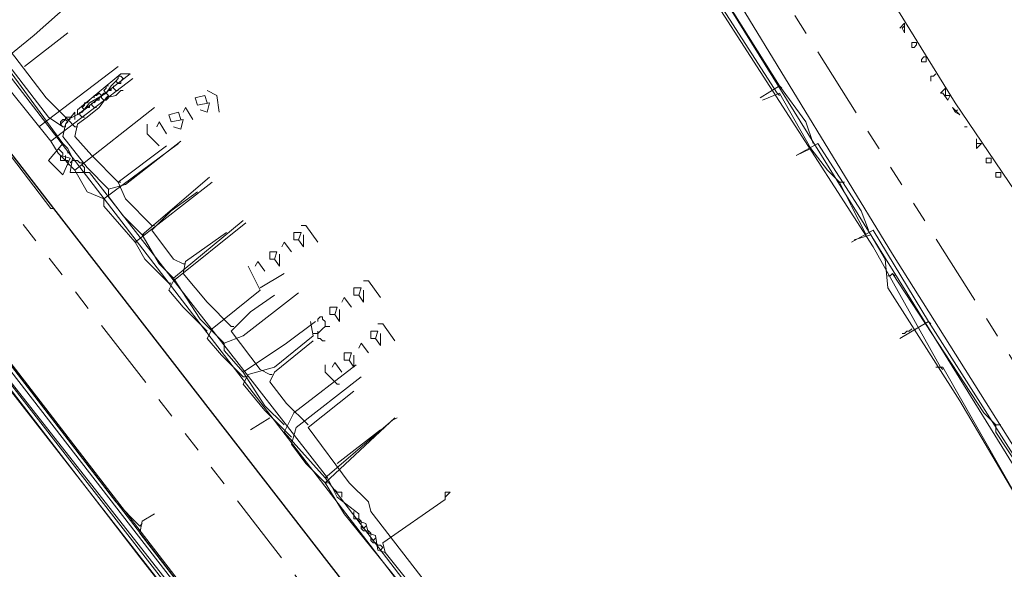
# Model space of a CAD drawing. Header units: metres. Extents: x 196942 to 197892, y 354692 to 355693.
# Tile 44 of 55: x 197303 to 197385, y 355263 to 355308. Entities that reach past the tile are written whole.
import ezdxf
from ezdxf.lldxf.tags import DXFTag

# ---------------------------------------------------------------- set-up
doc = ezdxf.new("R2010")
doc.units = ezdxf.units.M
doc.linetypes.add('RI-GWA', pattern=[18.45, 6, -1.8, 1.75, -1.8, 1.75, -1.8, 1.75, -1.8])
for name, color, linetype, lineweight in [('B-OI-KL-DATA_Orientatieverzoek_Eurofiber_0000560460-G', 90, 'KL-DATA-N', 18), ('B-OI-KL-DATA_Orientatieverzoek_KPN_0000546663-G', 90, 'KL-DATA-N', 18), ('B-OI-KL-DATA_Orientatieverzoek_Ziggo BV_0000546674-G', 90, 'KL-DATA-N', 18), ('B-OI-KL-ET_LS_Orientatieverzoek_Enexis_0000729946-G', 190, 'KL-LS-N', 18), ('B-OI-KL-ET_MS_Orientatieverzoek_Enexis_0000729946-G', 130, 'KL-MS-N', 18), ('B-OI-KL-ET_MS_Orientatieverzoek_prorail_0000596202-G', 130, 'KL-MS-N', 18), ('B-OI-KL-GAS_HD_Orientatieverzoek_Enexis_0000729946-G', 30, 'KL-GAS-HD-N', 18), ('B-OI-KL-GAS_LD_Orientatieverzoek_Enexis_0000729946-G', 50, 'KL-GAS-LD-N', 18), ('B-OI-KL-OVERIG_Orientatieverzoek_prorail_0000596202-G', 130, 'Continuous', 18), ('B-OI-KL-WATER_Orientatieverzoek_Nv WML_0000578862-G', 170, 'KL-WATER-N', 18), ('B-OI-RI-GWA_Orientatieverzoek_roermond_0000584598-G', 30, 'RI-GWA', 18)]:
    doc.layers.add(name, color=color, linetype=linetype, lineweight=lineweight)
doc.layers.add('V-OI-KL-VERVALLEN_LEIDING-G', color=10, linetype='ZIGZAG')
doc.styles.get("Standard").update_dxf_attribs({"font": 'arial.ttf'})
tags = doc.linetypes.add('KL-DATA-N', pattern='A,4,-1,[101,NLCS.SHX,S=0.5,R=0,X=0,Y=0],-1,4,-1,["D",Standard,S=1,R=0,X=-0.25,Y=-0.5],-1.5', length=12.5).pattern_tags.tags
tags[18] = DXFTag(74, 10)
tags = doc.linetypes.add('KL-GAS-HD-N', pattern='A,4,-1,[69,NLCS.SHX,S=0.5,R=0,X=0,Y=0],-1,4,-1,["H",Standard,S=1,R=0,X=0,Y=-0.5],-2', length=13).pattern_tags.tags
tags[18] = DXFTag(74, 10)
tags = doc.linetypes.add('KL-GAS-LD-N', pattern='A,4,-1,[69,NLCS.SHX,S=0.5,R=0,X=0,Y=0],-1,4,-1,["L",Standard,S=1,R=0,X=0.25,Y=-0.5],-2', length=13).pattern_tags.tags
tags[18] = DXFTag(74, 10)
tags = doc.linetypes.add('KL-LS-N', pattern='A,4,-1,[103,NLCS.SHX,S=0.75,R=0,X=0,Y=0],-1,4,-1,["L",Standard,S=1,R=0,X=0,Y=-0.5],-2', length=13).pattern_tags.tags
tags[18] = DXFTag(74, 10)
tags = doc.linetypes.add('KL-MS-N', pattern='A,4,-1,[103,NLCS.SHX,S=0.75,R=0,X=0,Y=0],-1,4,-1,["M",Standard,S=1,R=0,X=0,Y=-0.5],-2', length=13).pattern_tags.tags
tags[18] = DXFTag(74, 10)
doc.linetypes.add('KL-WATER-N', pattern='A,7,-0.5,[168,NLCS.SHX,S=0.75,R=0,X=0.75,Y=0],-2', length=9.5)
doc.linetypes.add('ZIGZAG', pattern='A,0.00254,-5.08,[131,ltypeshp.shx,S=5.08,R=0,X=-5.08,Y=0],-10.16,[131,ltypeshp.shx,S=5.08,R=180,X=5.08,Y=0],-5.08', length=20.32254)

msp = doc.modelspace()

# ---------------------------------------------------------------- linework, layer by layer
at = {"layer": 'B-OI-KL-DATA_Orientatieverzoek_Eurofiber_0000560460-G', "flags": 128}
msp.add_lwpolyline([(197497.71112, 355320.92776), (197493.71032, 355318.1272), (197481.70792, 355312.126), (197480.50768, 355311.72592), (197476.1068, 355308.92536), (197474.90656, 355307.32504), (197473.50628, 355307.125), (197461.70392, 355300.1236), (197450.50168, 355293.32224), (197430.29764, 355276.71892), (197420.0956, 355268.51728), (197420.69572, 355267.31704), (197427.69712, 355258.71532), (197427.29704, 355257.31504), (197415.49468, 355248.1132), (197406.69292, 355258.51528), (197404.49248, 355258.91536), (197399.0914, 355254.71452), (197380.48768, 355240.1116), (197371.88596, 355233.51028), (197365.0846, 355228.30924), (197353.0822, 355219.1074), (197347.68112, 355215.30664), (197346.0808, 355215.50668), (197345.88076, 355216.70692), (197346.88096, 355218.1072), (197346.68092, 355220.90776), (197313.27424, 355263.51628), (197303.87236, 355275.71872), (197293.0702, 355289.72152), (197285.0686, 355300.1236), (197274.26644, 355314.1264), (197257.86316, 355335.33064), (197241.85996, 355356.1348), (197237.25904, 355352.53408), (197234.25844, 355340.73172), (197232.85816, 355334.93056), (197230.65772, 355335.33064), (197229.0574, 355335.73072), (197214.65452, 355339.73152), (197214.0544, 355340.53168), (197214.45448, 355340.93176), (197214.65452, 355342.33204), (197215.85476, 355346.73292), (197218.25524, 355356.33484), (197219.25544, 355359.73552), (197219.45548, 355363.93636), (197219.85556, 355376.73892), (197221.25584, 355378.1392), (197221.0558, 355381.73992), (197220.45568, 355383.94036), (197208.45328, 355398.74332), (197187.84916, 355426.1488), (197176.44688, 355440.35164), (197158.0432, 355463.55628), (197154.24244, 355468.55728), (197149.0414, 355475.35864), (197143.84036, 355482.16), (197138.63932, 355488.96136), (197129.43748, 355500.96376), (197123.83636, 355508.1652), (197102.63212, 355535.37064), (197080.82776, 355563.57628), (197078.62732, 355565.77672), (197076.22684, 355566.57688), (197071.82596, 355566.37684), (197070.82576, 355566.1768), (197071.0258, 355567.57708), (197081.42788, 355598.58328), (197075.0266, 355602.58408), (197070.22564, 355606.98496)], dxfattribs=at)
at = {"layer": 'B-OI-KL-DATA_Orientatieverzoek_KPN_0000546663-G', "flags": 128}
for points in [[(197392.29004, 355262.71612), (197375.88676, 355288.72132), (197358.68332, 355316.92696), (197346.68092, 355340.33164), (197345.28064, 355341.73192), (197324.47648, 355390.34164), (197324.67652, 355390.74172), (197324.27644, 355390.34164), (197324.47648, 355390.34164)], [(197352.48208, 355213.90636), (197350.48168, 355215.90676), (197347.68112, 355219.50748), (197348.0812, 355220.30764), (197360.28364, 355230.1096), (197359.68352, 355230.70972), (197356.28284, 355228.1092), (197356.0828, 355227.50908), (197355.0826, 355227.30904), (197354.48248, 355226.70892), (197347.081, 355221.1078), (197346.0808, 355221.50788), (197321.27584, 355253.31424), (197290.66972, 355292.52208), (197290.0696, 355293.52228), (197240.45968, 355357.93516), (197240.45968, 355358.73532), (197242.26004, 355360.53568), (197244.26044, 355361.93596), (197245.46068, 355363.53628), (197246.66092, 355364.1364), (197247.061, 355364.93656), (197248.26124, 355365.53668), (197248.46128, 355366.1368), (197249.66152, 355366.73692), (197252.26204, 355368.73732), (197253.0622, 355367.73712), (197255.26264, 355368.33724), (197257.86316, 355369.73752), (197257.46308, 355370.1376), (197257.46308, 355369.73752)], [(197306.87296, 355297.92316), (197299.67152, 355307.72512), (197289.26944, 355320.72772), (197273.66632, 355341.53188), (197276.66692, 355344.93256), (197277.26704, 355344.93256)], [(197333.67832, 355263.91636), (197333.0782, 355264.1164), (197332.87816, 355265.31664), (197332.27804, 355265.51668), (197332.078, 355266.31684), (197331.47788, 355266.51688), (197331.47788, 355267.117), (197329.67752, 355268.51728), (197328.87736, 355270.1176), (197309.0734, 355295.52268), (197307.47308, 355295.52268), (197307.67312, 355296.72292), (197307.27304, 355297.52308), (197306.87296, 355297.92316), (197305.67272, 355296.52288), (197306.87296, 355295.32264), (197307.47308, 355296.72292), (197306.67292, 355296.92296), (197306.67292, 355296.52288), (197307.27304, 355296.52288), (197307.27304, 355296.1228)], [(197306.87296, 355296.92296), (197306.87296, 355297.123), (197306.67292, 355297.32304), (197306.47288, 355297.52308)], [(197307.073, 355296.52288), (197307.073, 355296.92296)], [(197307.27304, 355297.123), (197307.27304, 355297.32304)], [(197307.47308, 355296.32284), (197307.67312, 355296.52288), (197307.87316, 355296.52288)], [(197308.67332, 355295.52268), (197308.67332, 355295.92276), (197308.47328, 355296.1228), (197308.47328, 355296.32284), (197308.27324, 355296.32284), (197308.0732, 355296.52288), (197307.87316, 355296.52288)], [(197329.67752, 355268.91736), (197329.47748, 355269.1174)], [(197330.0776, 355268.51728), (197330.0776, 355268.91736), (197329.67752, 355268.91736)], [(197365.28464, 355223.50828), (197364.48448, 355225.1086), (197364.28444, 355226.1088), (197365.28464, 355226.30884), (197398.29124, 355252.91416), (197399.69152, 355253.1142), (197406.49288, 355258.31524), (197405.89276, 355258.91536), (197404.49248, 355259.31544), (197398.29124, 355254.71452), (197392.49008, 355262.71612), (197388.88936, 355260.31564), (197365.48468, 355242.71212), (197364.68452, 355243.1122), (197363.28424, 355244.51248), (197360.28364, 355242.31204), (197361.68392, 355240.51168), (197361.28384, 355239.51148), (197356.48288, 355235.71072), (197355.68272, 355236.1108), (197344.88056, 355249.91356), (197333.67832, 355263.91636), (197333.47828, 355264.71652), (197338.67932, 355268.31724), (197338.67932, 355268.91736), (197339.0794, 355268.91736), (197338.67932, 355268.51728)], [(197331.0778, 355267.117), (197331.0778, 355267.31704)], [(197331.47788, 355266.71692), (197331.0778, 355266.71692), (197331.0778, 355267.117)], [(197331.67792, 355266.31684), (197331.67792, 355266.51688), (197331.47788, 355266.71692)], [(197332.27804, 355265.71672), (197331.87796, 355265.71672), (197331.67792, 355265.91676), (197331.67792, 355266.1168), (197331.87796, 355265.91676), (197332.078, 355266.1168)], [(197332.47808, 355265.31664), (197332.47808, 355265.51668), (197332.27804, 355265.71672)], [(197333.0782, 355264.51648), (197332.87816, 355264.71652), (197332.67812, 355264.71652), (197332.47808, 355264.91656), (197332.47808, 355265.1166), (197332.67812, 355264.91656), (197332.87816, 355265.1166)], [(197333.27824, 355264.1164), (197333.47828, 355264.31644), (197333.27824, 355264.51648), (197333.0782, 355264.51648)], [(197333.47828, 355264.31644), (197333.27824, 355264.1164)]]:
    msp.add_lwpolyline(points, dxfattribs=at)
at = {"layer": 'B-OI-KL-DATA_Orientatieverzoek_Ziggo BV_0000546674-G', "flags": 128}
for points in [[(197379.88756, 355279.31944), (197374.28644, 355289.32144), (197358.68332, 355313.52628), (197352.48208, 355325.72872), (197352.68212, 355327.72912), (197351.48188, 355328.72932), (197350.28164, 355329.92956), (197337.27904, 355355.1346), (197328.0772, 355376.33884), (197322.27604, 355391.94196), (197321.47588, 355395.74272), (197319.87556, 355394.54248)], [(197307.27304, 355299.92356), (197305.47268, 355301.72392), (197302.87216, 355305.1246), (197295.87076, 355313.72632), (197296.27084, 355314.52648), (197299.87156, 355317.127)], [(197363.88436, 355198.50328), (197363.28424, 355199.70352), (197350.88176, 355215.70672), (197272.66612, 355316.32684), (197270.66572, 355314.92656)], [(197303.67232, 355304.32444), (197307.27304, 355307.125)], [(197307.87316, 355299.32344), (197307.27304, 355299.92356), (197308.47328, 355300.52368), (197309.0734, 355301.32384), (197310.47368, 355302.124), (197310.87376, 355302.72412), (197311.27384, 355303.1242)], [(197311.27384, 355302.32404), (197311.0738, 355302.52408), (197311.0738, 355302.72412)], [(197311.47388, 355294.72252), (197309.27344, 355296.92296), (197307.87316, 355298.52328), (197308.0732, 355299.52348), (197308.87336, 355300.1236), (197309.87356, 355300.92376), (197310.47368, 355301.72392), (197311.27384, 355301.92396), (197311.67392, 355302.32404), (197311.87396, 355302.32404)], [(197310.0736, 355301.92396), (197310.27364, 355302.124), (197310.47368, 355302.124)], [(197310.27364, 355301.52388), (197310.0736, 355301.72392), (197310.0736, 355301.92396)], [(197310.27364, 355301.52388), (197310.47368, 355301.52388), (197310.67372, 355301.72392)], [(197310.47368, 355301.72392), (197310.67372, 355301.92396), (197310.47368, 355302.124)], [(197311.27384, 355302.32404), (197311.47388, 355302.32404)], [(197309.47348, 355300.92376), (197309.27344, 355301.1238), (197309.27344, 355301.32384)], [(197309.47348, 355300.92376), (197309.67352, 355300.92376)], [(197308.47328, 355300.1236), (197308.27324, 355300.32364), (197308.27324, 355300.52368)], [(197308.47328, 355300.1236), (197308.67332, 355300.1236)], [(197307.27304, 355299.92356), (197307.47308, 355299.92356)], [(197307.87316, 355299.32344), (197308.0732, 355299.32344)], [(197314.27444, 355291.1218), (197312.074, 355293.32224), (197311.47388, 355294.72252), (197315.47468, 355297.72312)], [(197311.47388, 355294.72252), (197311.67392, 355294.72252)], [(197316.87496, 355287.92116), (197316.0748, 355288.32124), (197314.27444, 355290.72172), (197315.87476, 355292.32204), (197318.0752, 355293.92236)], [(197314.27444, 355291.1218), (197314.47448, 355291.1218)], [(197320.87576, 355282.72012), (197318.87536, 355284.72052), (197316.87496, 355287.121), (197317.075, 355288.1212), (197320.47568, 355290.52168)], [(197316.87496, 355287.92116), (197317.075, 355287.92116)], [(197324.0764, 355278.71932), (197323.27624, 355279.1194), (197320.87576, 355282.32004), (197322.47608, 355283.92036), (197324.47648, 355285.32064)], [(197320.87576, 355282.72012), (197321.0758, 355282.72012)], [(197327.27704, 355274.51848), (197325.47668, 355276.31884), (197324.0764, 355278.1192), (197324.47648, 355278.91936), (197327.67712, 355281.51988)], [(197324.0764, 355278.71932), (197324.27644, 355278.71932)], [(197364.88456, 355226.90896), (197364.28444, 355228.1092), (197356.48288, 355236.1108), (197356.88296, 355236.91096), (197389.88956, 355262.116), (197380.0876, 355279.31944), (197379.48748, 355279.31944)], [(197379.88756, 355279.31944), (197380.0876, 355279.1194)], [(197344.28044, 355252.51408), (197342.68012, 355254.1144), (197332.47808, 355267.31704), (197332.27804, 355268.1172), (197330.67772, 355269.71752), (197327.27704, 355274.31844), (197331.0778, 355277.31904)], [(197329.67752, 355271.31784), (197333.27824, 355274.1184)]]:
    msp.add_lwpolyline(points, dxfattribs=at)
at = {"layer": 'B-OI-KL-ET_LS_Orientatieverzoek_Enexis_0000729946-G', "flags": 128}
for points in [[(197366.28484, 355302.124), (197361.28384, 355309.92556), (197357.28304, 355317.92716), (197357.88316, 355317.92716), (197358.28324, 355317.72712)], [(197305.87276, 355298.1232), (197302.47208, 355302.32404), (197297.67112, 355309.32544), (197296.87096, 355310.92576), (197298.27124, 355311.72592), (197302.87216, 355315.72672)], [(197304.87256, 355299.32344), (197311.47388, 355304.32444)], [(197307.87316, 355295.72272), (197306.47288, 355297.123), (197305.87276, 355298.1232), (197312.67412, 355303.32424)], [(197318.87536, 355301.32384), (197318.67532, 355301.92396), (197317.87516, 355301.72392), (197318.0752, 355301.1238), (197319.0754, 355301.32384), (197318.87536, 355300.52368), (197318.27524, 355300.72372)], [(197319.87556, 355300.52368), (197319.67552, 355301.92396), (197318.87536, 355302.32404)], [(197369.0854, 355297.52308), (197366.48488, 355302.124), (197365.0846, 355301.52388)], [(197366.28484, 355302.124), (197366.48488, 355301.92396)], [(197310.27364, 355293.32224), (197308.87336, 355293.92236), (197307.87316, 355295.72272), (197314.47448, 355300.92376)], [(197317.67512, 355299.92356), (197317.075, 355300.92376), (197316.87496, 355300.52368)], [(197316.67492, 355299.92356), (197316.47488, 355300.52368), (197315.67472, 355300.32364), (197315.87476, 355299.72352), (197316.87496, 355299.92356), (197316.67492, 355299.1234), (197316.0748, 355299.32344)], [(197314.87456, 355297.72312), (197313.87436, 355298.72332), (197313.87436, 355299.52348)], [(197315.47468, 355298.72332), (197314.87456, 355299.72352), (197314.67452, 355299.32344)], [(197312.87416, 355289.72152), (197310.27364, 355292.72212), (197310.27364, 355293.32224), (197316.47488, 355297.92316)], [(197371.48588, 355294.72252), (197370.48568, 355295.72272), (197369.0854, 355297.52308), (197367.88516, 355296.92296)], [(197313.27424, 355266.1168), (197311.27384, 355268.1172), (197291.86996, 355293.32224), (197292.27004, 355294.1224), (197292.87016, 355294.52248)], [(197315.67472, 355286.32084), (197313.67432, 355288.32124), (197312.87416, 355289.72152), (197319.27544, 355294.72252)], [(197373.68632, 355290.32164), (197372.48608, 355292.72212), (197371.48588, 355294.72252), (197371.88596, 355294.72252)], [(197318.87536, 355282.32004), (197316.87496, 355284.32044), (197315.67472, 355285.72072), (197316.0748, 355286.52088), (197322.076, 355291.32184)], [(197328.0772, 355289.72152), (197327.077, 355291.1218), (197326.67692, 355291.1218)], [(197326.47688, 355289.92156), (197326.67692, 355290.52168), (197326.0768, 355290.52168), (197326.0768, 355289.92156), (197326.47688, 355289.92156), (197326.87696, 355289.32144), (197326.87696, 355290.32164)], [(197390.0896, 355262.91616), (197389.28944, 355263.31624), (197381.48788, 355276.51888), (197375.48668, 355285.92076), (197375.28664, 355288.32124), (197374.0864, 355290.32164), (197372.68612, 355289.92156)], [(197312.87416, 355289.72152), (197313.0742, 355289.72152)], [(197325.87676, 355288.92136), (197325.27664, 355289.72152), (197325.0766, 355289.32144)], [(197324.47648, 355288.32124), (197324.67652, 355288.92136), (197324.0764, 355288.92136), (197324.0764, 355288.32124), (197324.47648, 355288.32124), (197324.87656, 355287.72112), (197324.87656, 355288.72132)], [(197323.67632, 355287.32104), (197323.0762, 355288.1212), (197322.87616, 355287.72112)], [(197321.87596, 355278.51928), (197320.0756, 355280.31964), (197318.87536, 355281.71992), (197319.27544, 355282.52008), (197323.27624, 355285.72072), (197322.27604, 355287.72112)], [(197323.27624, 355285.92076), (197325.27664, 355287.121)], [(197375.48668, 355286.92096), (197375.68672, 355286.92096), (197375.88676, 355287.121)], [(197384.48848, 355274.51848), (197383.48828, 355275.51868), (197375.88676, 355287.121), (197375.88676, 355287.121)], [(197375.88676, 355287.121), (197376.0868, 355286.92096)], [(197315.67472, 355286.32084), (197315.87476, 355286.32084)], [(197333.27824, 355285.1206), (197332.27804, 355286.52088), (197331.87796, 355286.52088)], [(197331.47788, 355285.32064), (197331.67792, 355285.92076), (197331.0778, 355285.92076), (197331.0778, 355285.32064), (197331.47788, 355285.32064), (197331.87796, 355284.72052), (197331.87796, 355285.72072)], [(197330.87776, 355284.32044), (197330.27764, 355285.1206), (197330.0776, 355284.72052)], [(197329.47748, 355283.72032), (197329.67752, 355284.32044), (197329.0774, 355284.32044), (197329.0774, 355283.72032), (197329.47748, 355283.72032), (197329.87756, 355283.1202), (197329.87756, 355284.1204)], [(197325.87676, 355273.51828), (197323.67632, 355275.71872), (197321.87596, 355277.91916), (197322.27604, 355278.71932), (197324.47648, 355279.31944), (197327.67712, 355281.91996), (197327.47708, 355283.1202)], [(197328.67732, 355282.72012), (197328.67732, 355283.1202), (197328.47728, 355283.32024), (197328.47728, 355283.52028), (197328.27724, 355283.52028), (197328.0772, 355283.32024), (197328.0772, 355283.1202)], [(197334.47848, 355281.51988), (197333.47828, 355282.92016), (197333.0782, 355282.92016)], [(197327.67712, 355282.12), (197328.0772, 355282.12), (197328.27724, 355282.32004), (197328.47728, 355282.52008), (197328.67732, 355282.72012), (197329.0774, 355282.72012)], [(197328.0772, 355282.12), (197328.0772, 355282.32004)], [(197328.0772, 355282.12), (197328.0772, 355281.71992), (197328.27724, 355281.71992), (197328.47728, 355281.51988), (197328.67732, 355281.51988)], [(197332.87816, 355281.71992), (197333.0782, 355282.32004), (197332.47808, 355282.32004), (197332.47808, 355281.71992), (197332.87816, 355281.71992), (197333.27824, 355281.1198), (197333.27824, 355282.12)], [(197377.48708, 355282.52008), (197377.28704, 355282.32004), (197377.087, 355282.32004), (197376.88696, 355282.12), (197376.68692, 355282.12)], [(197332.27804, 355280.51968), (197331.67792, 355281.31984), (197331.47788, 355280.91976)], [(197330.67772, 355279.91956), (197330.87776, 355280.51968), (197330.27764, 355280.51968), (197330.27764, 355279.91956), (197330.67772, 355279.91956), (197331.0778, 355279.31944), (197331.0778, 355280.31964)], [(197330.0776, 355278.91936), (197329.47748, 355279.71952), (197329.27744, 355279.31944)], [(197329.67752, 355277.91916), (197328.67732, 355278.91936), (197328.67732, 355279.51948)], [(197321.87596, 355278.51928), (197322.076, 355278.51928)], [(197328.67732, 355269.71752), (197327.077, 355271.31784), (197325.87676, 355272.91816), (197326.27684, 355274.31844), (197331.67792, 355278.51928)], [(197329.67752, 355277.91916), (197329.87756, 355277.91916)], [(197324.0764, 355275.1186), (197322.47608, 355274.1184)], [(197345.88076, 355247.113), (197344.48048, 355249.51348), (197330.27764, 355267.117), (197328.67732, 355269.71752), (197334.47848, 355275.1186)], [(197388.0892, 355245.31264), (197388.28924, 355246.31284), (197395.0906, 355251.51388), (197395.29064, 355251.51388), (197396.0908, 355250.71372), (197395.69072, 355251.71392), (197395.49068, 355251.91396), (197395.69072, 355253.91436), (197390.68972, 355261.1158), (197390.0896, 355262.31604), (197389.48948, 355266.31684), (197384.48848, 355273.91836), (197384.48848, 355274.51848), (197384.88856, 355274.51848)], [(197328.67732, 355269.71752), (197328.87736, 355269.71752)], [(197334.47848, 355238.71132), (197332.27804, 355240.91176), (197313.27424, 355265.51668), (197313.47428, 355266.51688), (197314.47448, 355267.117)], [(197313.27424, 355266.1168), (197313.47428, 355266.31684)]]:
    msp.add_lwpolyline(points, dxfattribs=at)
at = {"layer": 'B-OI-KL-ET_MS_Orientatieverzoek_Enexis_0000729946-G', "flags": 128}
msp.add_lwpolyline([(197344.48048, 355225.70872), (197342.28004, 355227.90916), (197290.46968, 355295.1226), (197292.67012, 355297.32304), (197304.47248, 355306.92496), (197313.67432, 355315.1266), (197332.27804, 355333.1302), (197337.67912, 355338.33124), (197344.88056, 355341.73192), (197346.28084, 355339.93156), (197353.88236, 355324.92856), (197354.0824, 355324.92856), (197354.88256, 355324.52848), (197376.0868, 355335.33064), (197383.28824, 355323.92836), (197407.69312, 355286.92096), (197407.89316, 355284.92056), (197411.49388, 355279.71952), (197412.89416, 355279.91956), (197419.89556, 355285.32064), (197421.29584, 355285.32064), (197427.89716, 355276.51888), (197423.89636, 355273.1182), (197424.89656, 355263.91636), (197412.69412, 355254.51448), (197411.89396, 355254.91456), (197408.69332, 355258.71532), (197407.49308, 355258.51528), (197405.89276, 355257.115), (197406.29284, 355256.91496), (197407.89316, 355258.31524)], dxfattribs=at)
at = {"layer": 'B-OI-KL-ET_MS_Orientatieverzoek_prorail_0000596202-G', "flags": 128}
msp.add_lwpolyline([(197397.89116, 355277.119), (197396.69092, 355278.31924), (197381.0878, 355301.32384), (197371.0858, 355317.52708), (197361.28384, 355334.73052), (197348.48128, 355360.33564), (197342.88016, 355372.53808), (197329.27744, 355405.94476), (197317.67512, 355443.35224), (197311.27384, 355468.95736), (197306.27284, 355494.56248), (197304.47248, 355506.1648)], dxfattribs=at)
at = {"layer": 'B-OI-KL-GAS_HD_Orientatieverzoek_Enexis_0000729946-G', "flags": 128}
msp.add_lwpolyline([(197344.48048, 355225.70872), (197343.0802, 355227.109), (197242.46008, 355357.53508), (197240.45968, 355356.73492), (197238.85936, 355358.93536)], dxfattribs=at)
at = {"layer": 'B-OI-KL-GAS_LD_Orientatieverzoek_Enexis_0000729946-G', "flags": 128}
for points in [[(197339.27944, 355231.90996), (197337.079, 355234.1104), (197291.46988, 355292.122), (197264.46448, 355327.129), (197247.061, 355349.93356), (197249.66152, 355352.53408), (197250.46168, 355352.73412), (197274.0664, 355322.128), (197275.0666, 355322.32804), (197279.86756, 355326.1288), (197280.26764, 355326.1288), (197305.87276, 355292.52208), (197306.0728, 355292.52208), (197347.68112, 355238.91136), (197348.0812, 355238.91136)], [(197306.87296, 355299.32344), (197305.67272, 355300.1236), (197297.67112, 355310.52568), (197297.67112, 355310.92576), (197298.87136, 355311.52588), (197303.27224, 355315.32664)], [(197366.48488, 355302.72412), (197362.084, 355309.72552), (197360.48368, 355308.92536)], [(197308.0732, 355300.32364), (197312.47408, 355303.72432), (197311.67392, 355303.72432), (197308.0732, 355300.72372), (197308.0732, 355300.32364)], [(197311.47388, 355302.92416), (197311.27384, 355303.1242), (197311.47388, 355303.32424)], [(197311.47388, 355303.32424), (197311.47388, 355303.52428), (197311.67392, 355303.52428)], [(197311.67392, 355303.1242), (197311.87396, 355303.32424), (197311.67392, 355303.52428)], [(197310.47368, 355302.124), (197310.27364, 355302.32404), (197310.47368, 355302.52408)], [(197310.47368, 355302.52408), (197310.47368, 355302.72412), (197310.67372, 355302.72412)], [(197310.67372, 355302.32404), (197310.87376, 355302.32404), (197310.87376, 355302.52408)], [(197311.47388, 355302.92416), (197311.67392, 355302.92416), (197311.67392, 355303.1242)], [(197369.28544, 355297.92316), (197368.68532, 355299.72352), (197366.48488, 355302.72412), (197364.88456, 355301.72392)], [(197366.48488, 355302.72412), (197366.68492, 355302.52408)], [(197309.47348, 355301.72392), (197309.47348, 355301.92396), (197309.67352, 355301.92396)], [(197309.87356, 355301.72392), (197310.0736, 355301.92396), (197309.87356, 355302.124), (197309.67352, 355301.92396)], [(197309.67352, 355301.52388), (197309.87356, 355301.52388), (197309.87356, 355301.72392)], [(197310.27364, 355302.32404), (197310.47368, 355302.124), (197310.67372, 355302.32404)], [(197308.67332, 355300.72372), (197308.47328, 355300.92376), (197308.67332, 355301.1238)], [(197308.47328, 355300.92376), (197308.67332, 355300.72372), (197308.87336, 355300.92376)], [(197308.67332, 355301.1238), (197308.67332, 355301.32384), (197308.87336, 355301.32384)], [(197308.87336, 355301.32384), (197309.0734, 355301.52388)], [(197308.87336, 355300.92376), (197309.0734, 355300.92376), (197309.0734, 355301.1238)], [(197309.67352, 355301.52388), (197309.47348, 355301.32384)], [(197310.67372, 355294.1224), (197308.87336, 355295.92276), (197306.87296, 355298.52328), (197307.073, 355299.52348), (197307.87316, 355300.52368), (197307.87316, 355299.92356), (197307.87316, 355300.52368)], [(197307.073, 355299.92356), (197307.073, 355300.1236), (197307.47308, 355300.1236)], [(197306.87296, 355299.32344), (197306.67292, 355299.52348), (197306.67292, 355299.72352), (197306.87296, 355299.92356), (197307.073, 355299.92356), (197307.27304, 355299.72352), (197307.073, 355299.52348)], [(197306.67292, 355299.52348), (197306.87296, 355299.72352), (197307.073, 355299.92356)], [(197306.87296, 355299.32344), (197307.073, 355299.32344), (197307.073, 355299.52348)], [(197313.47428, 355290.32164), (197311.87396, 355291.92196), (197310.67372, 355293.52228), (197310.67372, 355294.1224), (197312.074, 355294.52248), (197316.67492, 355298.1232)], [(197373.88636, 355290.72172), (197373.28624, 355292.32204), (197369.68552, 355297.92316), (197367.88516, 355296.92296)], [(197316.0748, 355286.72092), (197314.87456, 355287.92116), (197313.47428, 355290.32164), (197319.0754, 355295.1226)], [(197320.27564, 355281.31984), (197318.27524, 355283.32024), (197316.0748, 355286.72092), (197321.87596, 355291.52188)], [(197313.47428, 355290.32164), (197313.67432, 355290.32164)], [(197378.88736, 355283.1202), (197374.28644, 355290.72172), (197372.48608, 355289.72152)], [(197321.87596, 355278.91936), (197320.27564, 355280.71972), (197320.27564, 355281.31984), (197321.87596, 355281.91996), (197326.47688, 355285.52068)], [(197325.27664, 355274.51848), (197323.67632, 355276.1188), (197321.87596, 355278.91936), (197325.47668, 355281.31984), (197327.87716, 355283.1202)], [(197390.48968, 355264.1164), (197388.68932, 355267.71712), (197378.88736, 355283.1202), (197376.48688, 355281.71992)], [(197378.88736, 355283.1202), (197379.0874, 355282.92016)], [(197321.87596, 355278.91936), (197321.67592, 355279.1194)], [(197328.67732, 355270.1176), (197325.27664, 355273.91836), (197326.0768, 355275.51868), (197331.27784, 355279.51948)], [(197351.0818, 355240.91176), (197328.67732, 355270.1176), (197334.27844, 355274.91856), (197334.67852, 355275.1186)], [(197328.67732, 355270.1176), (197328.87736, 355270.1176)]]:
    msp.add_lwpolyline(points, dxfattribs=at)
at = {"layer": 'B-OI-KL-OVERIG_Orientatieverzoek_prorail_0000596202-G', "flags": 128}
for points in [[(197376.48688, 355307.52508), (197376.88696, 355307.92516), (197376.88696, 355307.125), (197376.68692, 355307.52508), (197376.88696, 355307.72512)], [(197377.48708, 355305.92476), (197377.48708, 355306.32484), (197377.88716, 355306.32484), (197377.88716, 355306.1248), (197377.68712, 355305.92476), (197377.48708, 355305.92476)], [(197378.28724, 355304.72452), (197378.28724, 355304.92456), (197378.48728, 355305.1246), (197378.68732, 355305.1246), (197378.68732, 355304.72452), (197378.28724, 355304.72452)], [(197379.0874, 355303.1242), (197379.0874, 355303.52428), (197379.28744, 355303.52428), (197379.48748, 355303.72432)], [(197380.28764, 355301.92396), (197380.28764, 355302.52408), (197379.88756, 355302.124), (197380.0876, 355302.124), (197380.48768, 355301.52388), (197380.68772, 355301.92396), (197380.28764, 355301.92396)], [(197381.0878, 355300.52368), (197381.48788, 355300.32364), (197380.88776, 355300.92376), (197381.0878, 355300.52368), (197381.28784, 355300.72372)], [(197381.88796, 355299.32344), (197382.088, 355299.32344)], [(197382.88816, 355297.92316), (197383.28824, 355297.92316), (197382.88816, 355297.52308), (197382.88816, 355298.32324), (197382.88816, 355297.92316)], [(197383.68832, 355296.32284), (197383.68832, 355296.72292), (197384.0884, 355296.72292), (197384.0884, 355296.32284), (197383.68832, 355296.32284)], [(197384.48848, 355295.1226), (197384.48848, 355295.52268), (197384.88856, 355295.52268), (197384.88856, 355295.1226), (197384.48848, 355295.1226)]]:
    msp.add_lwpolyline(points, dxfattribs=at)
at = {"layer": 'B-OI-KL-WATER_Orientatieverzoek_Nv WML_0000578862-G', "flags": 128}
for points in [[(197396.29084, 355254.1144), (197390.0896, 355262.31604), (197389.68952, 355265.1166), (197377.087, 355285.52068), (197357.68312, 355316.72692), (197339.67952, 355352.134), (197333.67832, 355365.53668), (197325.67672, 355386.54088)], [(197339.67952, 355232.51008), (197329.0774, 355244.71252), (197240.0596, 355359.73552), (197240.25964, 355360.53568), (197250.46168, 355367.93716), (197252.66212, 355373.93836), (197254.0624, 355373.93836), (197254.66252, 355372.73812), (197255.86276, 355364.1364), (197275.26664, 355339.53148), (197291.0698, 355318.32724), (197344.28044, 355249.1134), (197344.48048, 355249.1134), (197350.88176, 355240.91176)]]:
    msp.add_lwpolyline(points, dxfattribs=at)
at = {"layer": 'B-OI-RI-GWA_Orientatieverzoek_roermond_0000584598-G', "flags": 128}
for points in [[(197347.68112, 355234.31044), (197284.0684, 355316.32684), (197246.66092, 355365.73672), (197247.86116, 355378.73932), (197277.46708, 355481.1598), (197283.26824, 355498.56328), (197283.86836, 355499.36344), (197285.86876, 355506.36484), (197288.86936, 355515.1666)], [(197638.53928, 355216.50688), (197599.33144, 355258.71532), (197569.92556, 355305.32464), (197544.72052, 355353.1342), (197490.70972, 355323.92836), (197450.90176, 355304.32444), (197430.29764, 355282.52008), (197428.0972, 355283.32024), (197404.0924, 355264.71652), (197400.49168, 355262.31604), (197395.49068, 355264.71652), (197367.28504, 355309.32544), (197345.28064, 355350.33364), (197329.67752, 355386.74092)]]:
    msp.add_lwpolyline(points, dxfattribs=at)
at = {"layer": 'V-OI-KL-VERVALLEN_LEIDING-G', "ltscale": 0.1, "flags": 128}
msp.add_lwpolyline([(197249.26144, 355366.33684), (197256.0628, 355357.135), (197267.96518, 355341.6319), (197279.86756, 355326.1288), (197293.0702, 355309.32544), (197306.0728, 355292.52208), (197326.87696, 355265.71672), (197347.68112, 355238.91136), (197368.88536, 355211.50588), (197369.68552, 355210.50568), (197376.48688, 355201.50388), (197409.89356, 355158.5953), (197433.0982, 355128.28924), (197455.30264, 355099.68352), (197477.30704, 355071.0778), (197502.31204, 355039.67152), (197526.91696, 355008.46528), (197552.92216, 354974.85856), (197578.92736, 354941.25184), (197593.73032, 354921.84796), (197625.33664, 354885.44068), (197647.94116, 354856.63492), (197653.1422, 354849.43348)], dxfattribs=at)

doc.saveas('drawing.dxf')
